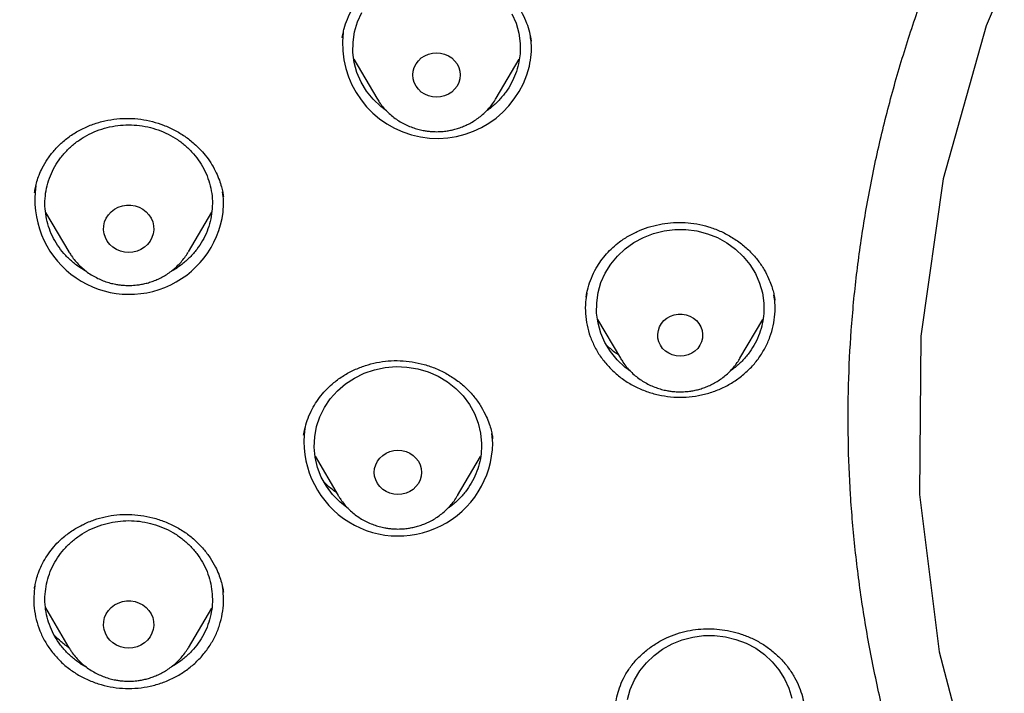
# Model space of a CAD drawing. Header units: millimetres. Extents: x 8 to 1577, y 12 to 2534.
# Tile 69 of 114: x 730 to 747, y 2133 to 2145. Entities that reach past the tile are written whole.
import ezdxf

# ---------------------------------------------------------------- set-up
doc = ezdxf.new("R2010")
doc.units = ezdxf.units.MM

msp = doc.modelspace()

# ---------------------------------------------------------------- linework, layer by layer
at = {"color": 7, "linetype": 'Continuous', "lineweight": 30}
for p, q in [((735.313, 2145.054), (735.33, 2145.133)), ((735.315, 2145.051), (735.324, 2145.107)), ((735.52, 2144.667), (735.932, 2143.968)), ((738.072, 2143.968), (738.483, 2144.666)), ((729.999, 2141.921), (730.417, 2141.212)), ((732.556, 2141.212), (732.977, 2141.925)), ((730.421, 2141.207), (730.413, 2141.213)), ((743.058, 2140.365), (743.059, 2140.355)), ((739.886, 2140.004), (740.298, 2139.306)), ((742.437, 2139.306), (742.849, 2140.004)), ((742.44, 2139.311), (742.437, 2139.306)), ((738.009, 2137.784), (737.993, 2137.96)), ((738.005, 2137.883), (738.007, 2137.873)), ((734.826, 2137.55), (735.24, 2136.847)), ((737.38, 2136.847), (737.792, 2137.546)), ((735.245, 2136.838), (735.24, 2136.847)), ((737.38, 2136.847), (737.375, 2136.839)), ((733.178, 2135.143), (733.165, 2135.216)), ((733.179, 2135.136), (733.182, 2135.116)), ((729.996, 2134.833), (730.417, 2134.12)), ((732.556, 2134.12), (732.974, 2134.829)), ((730.423, 2134.11), (730.417, 2134.12))]:
    msp.add_line(p, q, dxfattribs=at)
at = {"color": 7, "linetype": 'Continuous', "lineweight": 30, "flags": 128}
for points in [[(747.978, 2147.9), (746.848, 2145.266), (746.077, 2142.52), (745.676, 2139.706), (745.652, 2136.867), (746.005, 2134.047), (746.729, 2131.29), (747.813, 2128.64), (749.241, 2126.137), (750.99, 2123.821), (753.032, 2121.729), (755.336, 2119.892), (757.866, 2118.339), (760.582, 2117.094), (763.442, 2116.178), (766.401, 2115.604), (766.401, 2115.604)], [(736.106, 2143.742), (736.003, 2143.817), (735.866, 2143.949), (735.747, 2144.096), (735.651, 2144.257), (735.577, 2144.428), (735.528, 2144.606), (735.504, 2144.789), (735.506, 2144.973), (735.533, 2145.156), (735.586, 2145.334), (735.662, 2145.503)], [(738.353, 2145.482), (738.426, 2145.311), (738.475, 2145.132), (738.499, 2144.949), (738.498, 2144.765), (738.47, 2144.582), (738.47, 2144.582)], [(737.002, 2143.985), (736.928, 2143.991), (736.857, 2144.009), (736.79, 2144.039), (736.729, 2144.079), (736.677, 2144.128), (736.635, 2144.184), (736.604, 2144.247), (736.584, 2144.314), (736.578, 2144.384), (736.584, 2144.453), (736.604, 2144.52), (736.635, 2144.583), (736.677, 2144.64), (736.729, 2144.689), (736.79, 2144.728), (736.857, 2144.758), (736.928, 2144.776), (737.002, 2144.782), (737.075, 2144.776), (737.147, 2144.758), (737.214, 2144.728), (737.274, 2144.689), (737.326, 2144.64), (737.369, 2144.583), (737.4, 2144.52), (737.419, 2144.453), (737.426, 2144.384), (737.419, 2144.314), (737.4, 2144.247), (737.369, 2144.184), (737.326, 2144.128), (737.274, 2144.079), (737.214, 2144.039), (737.147, 2144.009), (737.075, 2143.991), (737.002, 2143.985)], [(731.486, 2141.205), (731.41, 2141.211), (731.337, 2141.229), (731.267, 2141.258), (731.204, 2141.299), (731.149, 2141.348), (731.103, 2141.406), (731.069, 2141.47), (731.047, 2141.538), (731.037, 2141.61), (731.04, 2141.681), (731.056, 2141.751), (731.085, 2141.818), (731.125, 2141.879), (731.175, 2141.933), (731.234, 2141.978), (731.301, 2142.013), (731.373, 2142.037), (731.448, 2142.049), (731.525, 2142.049), (731.6, 2142.037), (731.672, 2142.013), (731.738, 2141.978), (731.798, 2141.933), (731.848, 2141.879), (731.888, 2141.818), (731.917, 2141.751), (731.933, 2141.681), (731.936, 2141.61), (731.926, 2141.538), (731.904, 2141.47), (731.87, 2141.406), (731.824, 2141.348), (731.769, 2141.299), (731.706, 2141.258), (731.636, 2141.229), (731.563, 2141.211), (731.486, 2141.205)], [(740.471, 2139.08), (740.375, 2139.15), (740.237, 2139.28), (740.118, 2139.427), (740.02, 2139.587), (739.946, 2139.757), (739.896, 2139.936), (739.87, 2140.118), (739.871, 2140.303), (739.897, 2140.486), (739.948, 2140.663), (740.024, 2140.834), (740.123, 2140.993), (740.243, 2141.139), (740.382, 2141.269), (740.538, 2141.381), (740.708, 2141.473), (740.889, 2141.543), (741.079, 2141.59), (741.274, 2141.613), (741.47, 2141.613), (741.664, 2141.588), (741.854, 2141.54), (742.035, 2141.469), (742.204, 2141.376), (742.36, 2141.264), (742.498, 2141.133), (742.617, 2140.986), (742.715, 2140.826), (742.789, 2140.656), (742.84, 2140.478), (742.865, 2140.295), (742.864, 2140.11), (742.864, 2140.11)], [(730.422, 2141.203), (730.419, 2141.208), (730.417, 2141.212)], [(741.368, 2139.343), (741.296, 2139.349), (741.226, 2139.367), (741.161, 2139.397), (741.103, 2139.437), (741.053, 2139.485), (741.014, 2139.542), (740.985, 2139.604), (740.969, 2139.67), (740.966, 2139.738), (740.976, 2139.805), (740.998, 2139.869), (741.032, 2139.929), (741.077, 2139.982), (741.131, 2140.026), (741.193, 2140.061), (741.261, 2140.085), (741.331, 2140.097), (741.404, 2140.097), (741.474, 2140.085), (741.542, 2140.061), (741.604, 2140.026), (741.658, 2139.982), (741.703, 2139.929), (741.737, 2139.869), (741.759, 2139.805), (741.769, 2139.738), (741.766, 2139.67), (741.75, 2139.604), (741.721, 2139.542), (741.682, 2139.485), (741.632, 2139.437), (741.574, 2139.397), (741.509, 2139.367), (741.439, 2139.349), (741.368, 2139.343)], [(735.421, 2136.612), (735.274, 2136.729), (735.141, 2136.865), (735.028, 2137.016), (734.937, 2137.179), (734.87, 2137.352), (734.827, 2137.532), (734.81, 2137.716), (734.819, 2137.9), (734.852, 2138.082), (734.911, 2138.258), (734.994, 2138.425), (735.099, 2138.58), (735.225, 2138.722), (735.37, 2138.846), (735.53, 2138.952), (735.704, 2139.038), (735.889, 2139.101), (736.08, 2139.141), (736.276, 2139.157), (736.472, 2139.149), (736.665, 2139.117), (736.852, 2139.062), (737.03, 2138.984), (737.196, 2138.885), (737.346, 2138.767), (737.479, 2138.631), (737.591, 2138.48), (737.682, 2138.317), (737.749, 2138.144), (737.792, 2137.964), (737.809, 2137.78), (737.809, 2137.78)], [(736.31, 2136.864), (736.236, 2136.87), (736.165, 2136.888), (736.098, 2136.917), (736.037, 2136.957), (735.985, 2137.006), (735.943, 2137.063), (735.912, 2137.126), (735.892, 2137.193), (735.886, 2137.262), (735.892, 2137.331), (735.912, 2137.398), (735.943, 2137.461), (735.985, 2137.518), (736.037, 2137.567), (736.098, 2137.607), (736.165, 2137.636), (736.236, 2137.654), (736.31, 2137.66), (736.383, 2137.654), (736.455, 2137.636), (736.522, 2137.607), (736.582, 2137.567), (736.634, 2137.518), (736.677, 2137.461), (736.708, 2137.398), (736.727, 2137.331), (736.734, 2137.262), (736.727, 2137.193), (736.708, 2137.126), (736.677, 2137.063), (736.634, 2137.006), (736.582, 2136.957), (736.522, 2136.917), (736.455, 2136.888), (736.383, 2136.87), (736.31, 2136.864)], [(731.486, 2134.113), (731.41, 2134.119), (731.337, 2134.137), (731.267, 2134.166), (731.204, 2134.206), (731.149, 2134.256), (731.103, 2134.314), (731.069, 2134.378), (731.047, 2134.446), (731.037, 2134.517), (731.04, 2134.589), (731.056, 2134.659), (731.085, 2134.726), (731.125, 2134.787), (731.175, 2134.841), (731.234, 2134.886), (731.301, 2134.921), (731.373, 2134.945), (731.448, 2134.957), (731.525, 2134.957), (731.6, 2134.945), (731.672, 2134.921), (731.738, 2134.886), (731.798, 2134.841), (731.848, 2134.787), (731.888, 2134.726), (731.917, 2134.659), (731.933, 2134.589), (731.936, 2134.517), (731.926, 2134.446), (731.904, 2134.378), (731.87, 2134.314), (731.824, 2134.256), (731.769, 2134.206), (731.706, 2134.166), (731.636, 2134.137), (731.563, 2134.119), (731.486, 2134.113)], [(740.424, 2133.193), (740.473, 2133.372), (740.546, 2133.543), (740.643, 2133.703), (740.761, 2133.85), (740.899, 2133.982), (741.053, 2134.095), (741.222, 2134.189), (741.403, 2134.261), (741.592, 2134.31), (741.786, 2134.336), (741.982, 2134.337), (742.177, 2134.315), (742.367, 2134.269), (742.549, 2134.2), (742.72, 2134.109), (742.877, 2133.998), (743.016, 2133.869), (743.137, 2133.723), (743.237, 2133.564), (743.313, 2133.395), (743.366, 2133.217)]]:
    msp.add_lwpolyline(points, dxfattribs=at)
at = {"color": 7, "linetype": 'Continuous', "lineweight": 30}
for centre, radius, start, end in [((737.016, 2144.945), 1.698, 173.1274, 346.3309), ((731.499, 2142.147), 1.694, 171.5077, 352.3893), ((765.314, 2138.995), 40.762, 179.6343, 216.6984), ((736.318, 2137.813), 1.691, 172.0901, 359.0427)]:
    msp.add_arc(centre, radius, start, end, dxfattribs=at)
for points, knots in [([(819.219, 2144.364), (819.226, 2144.611), (819.239, 2145.093), (819.252, 2145.796), (819.26, 2146.46), (819.264, 2147.087), (819.264, 2147.675), (819.261, 2148.225), (819.256, 2148.753), (819.249, 2149.254), (819.239, 2149.726), (819.229, 2150.153), (819.218, 2150.533), (819.207, 2150.867), (819.197, 2151.155), (819.188, 2151.398), (819.18, 2151.597), (819.174, 2151.751), (819.169, 2151.865), (819.165, 2151.961), (819.161, 2152.063), (819.155, 2152.19), (819.147, 2152.348), (819.138, 2152.534), (819.127, 2152.751), (819.114, 2152.996), (819.099, 2153.269), (819.076, 2153.663), (819.044, 2154.172), (818.998, 2154.835), (818.943, 2155.558), (818.877, 2156.342), (818.799, 2157.186), (818.707, 2158.093), (818.599, 2159.065), (818.477, 2160.062), (818.344, 2161.068), (818.201, 2162.062), (818.044, 2163.082), (817.872, 2164.122), (817.684, 2165.177), (817.492, 2166.19), (817.337, 2166.964), (817.22, 2167.51), (817.149, 2167.832), (817.082, 2168.124), (817.022, 2168.381), (816.972, 2168.589), (816.932, 2168.752), (816.901, 2168.877), (816.875, 2168.978), (816.854, 2169.062), (816.833, 2169.146), (816.806, 2169.25), (816.77, 2169.387), (816.725, 2169.559), (816.67, 2169.763), (816.585, 2170.074), (816.465, 2170.494), (816.311, 2171.007), (816.145, 2171.538), (815.964, 2172.082), (815.764, 2172.656), (815.541, 2173.258), (815.271, 2173.948), (814.954, 2174.703), (814.59, 2175.505), (814.203, 2176.297), (813.792, 2177.077), (813.36, 2177.843), (812.918, 2178.572), (812.471, 2179.266), (812.018, 2179.925), (811.564, 2180.549), (811.109, 2181.139), (810.619, 2181.742), (810.089, 2182.355), (809.518, 2182.975), (808.944, 2183.56), (808.369, 2184.11), (807.834, 2184.592), (807.341, 2185.013), (806.892, 2185.38), (806.449, 2185.727), (806.069, 2186.013), (805.76, 2186.238), (805.53, 2186.402), (805.328, 2186.543), (805.153, 2186.663), (805.001, 2186.767), (804.865, 2186.858), (804.73, 2186.947), (804.584, 2187.042), (804.416, 2187.15), (804.224, 2187.272), (803.992, 2187.417), (803.717, 2187.584), (803.396, 2187.776), (803.038, 2187.982), (802.651, 2188.198), (802.236, 2188.422), (801.793, 2188.652), (801.315, 2188.891), (800.802, 2189.137), (800.253, 2189.388), (799.566, 2189.688), (798.748, 2190.02), (797.808, 2190.371), (796.761, 2190.731), (795.604, 2191.091), (794.339, 2191.442), (793.076, 2191.754), (791.76, 2192.043), (790.393, 2192.306), (788.979, 2192.548), (787.579, 2192.771), (786.193, 2192.974), (784.683, 2193.177), (783.049, 2193.373), (781.287, 2193.557), (779.493, 2193.717), (777.664, 2193.852), (775.8, 2193.96), (773.944, 2194.038), (772.097, 2194.088), (770.313, 2194.108), (768.594, 2194.103), (766.938, 2194.075), (765.283, 2194.024), (763.616, 2193.95), (761.925, 2193.85), (760.207, 2193.724), (758.589, 2193.582), (757.075, 2193.428), (755.669, 2193.269), (754.246, 2193.089), (752.808, 2192.89), (751.355, 2192.668), (749.887, 2192.425), (748.534, 2192.181), (747.305, 2191.928), (746.211, 2191.678), (745.141, 2191.408), (744.104, 2191.12), (743.099, 2190.813), (742.146, 2190.495), (741.243, 2190.168), (740.389, 2189.834), (739.565, 2189.486), (738.773, 2189.127), (738.127, 2188.813), (737.617, 2188.553), (737.234, 2188.351), (736.86, 2188.148), (736.495, 2187.942), (736.141, 2187.737), (735.813, 2187.541), (735.52, 2187.362), (735.271, 2187.205), (735.059, 2187.069), (734.882, 2186.953), (734.749, 2186.866), (734.655, 2186.803), (734.592, 2186.76), (734.534, 2186.721), (734.466, 2186.675), (734.375, 2186.613), (734.263, 2186.536), (734.133, 2186.445), (733.968, 2186.328), (733.765, 2186.182), (733.519, 2186.002), (733.247, 2185.798), (732.95, 2185.569), (732.628, 2185.313), (732.268, 2185.018), (731.869, 2184.679), (731.432, 2184.29), (730.975, 2183.865), (730.514, 2183.414), (730.064, 2182.951), (729.609, 2182.46), (729.154, 2181.942), (728.7, 2181.398), (728.273, 2180.857), (727.842, 2180.284), (727.412, 2179.679), (726.986, 2179.044), (726.592, 2178.422), (726.228, 2177.814), (725.892, 2177.222), (725.579, 2176.641), (725.245, 2175.987), (724.889, 2175.241), (724.514, 2174.392), (724.156, 2173.511), (723.866, 2172.737), (723.637, 2172.078), (723.462, 2171.551), (723.3, 2171.037), (723.165, 2170.586), (723.054, 2170.202), (722.964, 2169.881), (722.884, 2169.586), (722.822, 2169.352), (722.777, 2169.174), (722.746, 2169.056), (722.724, 2168.966), (722.709, 2168.907), (722.698, 2168.863), (722.687, 2168.819), (722.667, 2168.74), (722.637, 2168.616), (722.594, 2168.436), (722.545, 2168.229), (722.492, 2168), (722.436, 2167.753), (722.375, 2167.476), (722.309, 2167.169), (722.24, 2166.835), (722.168, 2166.473), (722.092, 2166.088), (722.015, 2165.686), (721.872, 2164.92), (721.671, 2163.785), (721.438, 2162.325), (721.232, 2160.892), (721.052, 2159.489), (720.889, 2158.061), (720.779, 2156.942), (720.708, 2156.139), (720.668, 2155.66), (720.631, 2155.19), (720.598, 2154.741), (720.569, 2154.324), (720.544, 2153.943), (720.523, 2153.61), (720.506, 2153.322), (720.492, 2153.076), (720.48, 2152.858), (720.471, 2152.666), (720.462, 2152.502), (720.456, 2152.366), (720.45, 2152.256), (720.447, 2152.177), (720.444, 2152.122), (720.442, 2152.072), (720.439, 2152.007), (720.435, 2151.912), (720.429, 2151.781), (720.422, 2151.607), (720.413, 2151.388), (720.404, 2151.122), (720.393, 2150.811), (720.382, 2150.463), (720.372, 2150.08), (720.362, 2149.665), (720.353, 2149.209), (720.346, 2148.713), (720.34, 2148.178), (720.338, 2147.614), (720.338, 2147.023), (720.343, 2146.408), (720.351, 2145.757), (720.364, 2145.07), (720.377, 2144.6), (720.383, 2144.36)], [0, 0, 0, 0, 0.004556, 0.008877, 0.012965, 0.016819, 0.020438, 0.023824, 0.026976, 0.030174, 0.033088, 0.035719, 0.038068, 0.040133, 0.041916, 0.043421, 0.044652, 0.045608, 0.04629, 0.046771, 0.047391, 0.048185, 0.049152, 0.050315, 0.051658, 0.053181, 0.054884, 0.056745, 0.06051, 0.064374, 0.069105, 0.073977, 0.078991, 0.08486, 0.090912, 0.097147, 0.103515, 0.109742, 0.115786, 0.122673, 0.129306, 0.135685, 0.141809, 0.143969, 0.146052, 0.147914, 0.149544, 0.150941, 0.151876, 0.152667, 0.153314, 0.153818, 0.154269, 0.154924, 0.155798, 0.156891, 0.158204, 0.159705, 0.162865, 0.166276, 0.169596, 0.173123, 0.176858, 0.180801, 0.184952, 0.190483, 0.195872, 0.201119, 0.20665, 0.212011, 0.217202, 0.222222, 0.227071, 0.231748, 0.236255, 0.240591, 0.245827, 0.250904, 0.255827, 0.260598, 0.265212, 0.26877, 0.272229, 0.275589, 0.278848, 0.280738, 0.282416, 0.283883, 0.285138, 0.286197, 0.287169, 0.288054, 0.289082, 0.290272, 0.291625, 0.293141, 0.295137, 0.29736, 0.299809, 0.302484, 0.305236, 0.308193, 0.311354, 0.314719, 0.318287, 0.322047, 0.327997, 0.333901, 0.339761, 0.347543, 0.35525, 0.36288, 0.37043, 0.378938, 0.387338, 0.395638, 0.403837, 0.411936, 0.422391, 0.432732, 0.443024, 0.453998, 0.464915, 0.475777, 0.486584, 0.497336, 0.507062, 0.516743, 0.52638, 0.536112, 0.546016, 0.556092, 0.566342, 0.574517, 0.5828, 0.59119, 0.599687, 0.608291, 0.617003, 0.625825, 0.632452, 0.639074, 0.645549, 0.651873, 0.658043, 0.664062, 0.669598, 0.675, 0.68027, 0.685408, 0.690411, 0.69301, 0.695569, 0.698091, 0.700574, 0.703019, 0.705382, 0.707376, 0.709124, 0.710625, 0.711881, 0.712891, 0.713459, 0.713903, 0.714243, 0.714711, 0.715374, 0.716197, 0.71714, 0.718203, 0.719804, 0.721618, 0.723644, 0.725882, 0.728331, 0.730993, 0.734227, 0.737727, 0.741494, 0.745448, 0.749338, 0.753148, 0.757535, 0.761811, 0.765976, 0.770032, 0.774838, 0.77948, 0.783958, 0.788272, 0.792422, 0.796406, 0.800342, 0.80588, 0.811564, 0.817395, 0.823376, 0.826791, 0.830254, 0.833629, 0.836722, 0.838953, 0.84101, 0.842891, 0.844597, 0.845493, 0.846282, 0.846855, 0.847209, 0.847417, 0.847693, 0.848051, 0.848919, 0.850063, 0.851482, 0.85286, 0.854424, 0.856175, 0.858113, 0.860238, 0.862506, 0.864955, 0.86752, 0.870099, 0.879422, 0.888917, 0.897542, 0.906304, 0.915205, 0.924243, 0.927207, 0.930186, 0.933165, 0.935973, 0.93856, 0.940926, 0.94307, 0.944765, 0.946291, 0.947647, 0.948834, 0.949852, 0.9507, 0.951378, 0.951887, 0.952173, 0.952408, 0.952805, 0.953385, 0.954177, 0.955249, 0.956605, 0.958243, 0.960165, 0.962371, 0.964684, 0.967245, 0.970052, 0.973106, 0.976407, 0.979954, 0.983525, 0.987315, 0.991324, 0.995552, 1, 1, 1, 1]), ([(769.801, 2184.775), (769.595, 2184.774), (769.196, 2184.774), (768.616, 2184.769), (768.073, 2184.763), (767.567, 2184.755), (767.102, 2184.745), (766.676, 2184.735), (766.289, 2184.724), (765.938, 2184.714), (765.606, 2184.703), (765.286, 2184.691), (764.964, 2184.679), (764.645, 2184.666), (764.324, 2184.652), (764, 2184.637), (763.387, 2184.606), (762.486, 2184.556), (761.297, 2184.478), (759.795, 2184.363), (757.984, 2184.199), (755.865, 2183.968), (754.034, 2183.732), (752.488, 2183.51), (751.225, 2183.314), (749.964, 2183.104), (748.707, 2182.874), (747.464, 2182.616), (746.237, 2182.33), (745.027, 2182.013), (743.827, 2181.662), (742.808, 2181.328), (741.964, 2181.027), (741.29, 2180.771), (740.613, 2180.497), (739.927, 2180.203), (739.291, 2179.911), (738.709, 2179.628), (738.193, 2179.364), (737.776, 2179.141), (737.459, 2178.966), (737.236, 2178.84), (737.018, 2178.715), (736.808, 2178.592), (736.628, 2178.484), (736.485, 2178.397), (736.379, 2178.332), (736.293, 2178.279), (736.218, 2178.232), (736.14, 2178.183), (736.038, 2178.119), (735.908, 2178.035), (735.746, 2177.93), (735.56, 2177.808), (735.184, 2177.555), (734.642, 2177.175), (733.982, 2176.679), (733.379, 2176.196), (732.825, 2175.727), (732.294, 2175.25), (731.698, 2174.682), (731.044, 2174.013), (730.342, 2173.233), (729.675, 2172.427), (729.044, 2171.599), (728.449, 2170.75), (727.889, 2169.882), (727.364, 2168.993), (726.873, 2168.086), (726.416, 2167.161), (725.993, 2166.222), (725.603, 2165.272), (725.213, 2164.23), (724.831, 2163.095), (724.465, 2161.865), (724.139, 2160.626), (723.849, 2159.379), (723.595, 2158.126), (723.317, 2156.631), (723.025, 2154.89), (722.734, 2152.903), (722.48, 2150.864), (722.265, 2148.773), (722.093, 2146.632), (721.967, 2144.487), (721.888, 2142.341), (721.856, 2140.231), (721.867, 2138.16), (721.919, 2136.127), (722.012, 2134.095), (722.147, 2132.065), (722.324, 2130.038), (722.532, 2128.122), (722.764, 2126.318), (723.013, 2124.624), (723.292, 2122.935), (723.536, 2121.615), (723.725, 2120.658), (723.852, 2120.055), (723.991, 2119.435), (724.145, 2118.79), (724.288, 2118.228), (724.413, 2117.764), (724.511, 2117.413), (724.607, 2117.084), (724.693, 2116.795), (724.769, 2116.545), (724.837, 2116.334), (724.898, 2116.13), (724.94, 2115.996), (724.96, 2115.932)], [0, 0, 0, 0, 0.005855, 0.011353, 0.016497, 0.021285, 0.025718, 0.029728, 0.033397, 0.036724, 0.03971, 0.042835, 0.045834, 0.048859, 0.051908, 0.054982, 0.058082, 0.069333, 0.080646, 0.09196, 0.112162, 0.132364, 0.152567, 0.164689, 0.176816, 0.18895, 0.201086, 0.213213, 0.22512, 0.237023, 0.24892, 0.260816, 0.267695, 0.274573, 0.281484, 0.288617, 0.296013, 0.301599, 0.30724, 0.312708, 0.315218, 0.317686, 0.32011, 0.32249, 0.324721, 0.326148, 0.327345, 0.328312, 0.329064, 0.329912, 0.330984, 0.332537, 0.334402, 0.33658, 0.338996, 0.347527, 0.355802, 0.362985, 0.370041, 0.376994, 0.38385, 0.394142, 0.404443, 0.414732, 0.424995, 0.435224, 0.445451, 0.455687, 0.465941, 0.47622, 0.486497, 0.49676, 0.507016, 0.51988, 0.532745, 0.545612, 0.558475, 0.571324, 0.584175, 0.604388, 0.624608, 0.644827, 0.666478, 0.688122, 0.70977, 0.731418, 0.753066, 0.773566, 0.794066, 0.814566, 0.835065, 0.85556, 0.876068, 0.893301, 0.910535, 0.927768, 0.944993, 0.951054, 0.957184, 0.963574, 0.970236, 0.977171, 0.981035, 0.984698, 0.988143, 0.991371, 0.993754, 0.996, 0.998079, 1, 1, 1, 1]), ([(724.73, 2142.675), (724.737, 2142.749), (724.752, 2142.908), (724.779, 2143.164), (724.812, 2143.436), (724.846, 2143.708), (724.881, 2143.971), (724.932, 2144.339), (725.003, 2144.81), (725.123, 2145.534), (725.284, 2146.401), (725.513, 2147.475), (725.787, 2148.606), (726.115, 2149.793), (726.488, 2150.998), (726.909, 2152.219), (727.382, 2153.455), (727.894, 2154.677), (728.447, 2155.883), (729.05, 2157.098), (729.707, 2158.317), (730.42, 2159.539), (731.175, 2160.739), (731.971, 2161.915), (732.809, 2163.066), (733.669, 2164.169), (734.549, 2165.226), (735.445, 2166.236), (736.374, 2167.22), (737.336, 2168.178), (738.349, 2169.126), (739.414, 2170.062), (740.533, 2170.982), (741.682, 2171.867), (742.862, 2172.716), (744.071, 2173.529), (745.284, 2174.29), (746.498, 2175), (747.711, 2175.662), (748.945, 2176.289), (750.198, 2176.879), (751.497, 2177.445), (752.84, 2177.982), (754.226, 2178.488), (755.629, 2178.95), (757.047, 2179.369), (758.48, 2179.743), (759.866, 2180.058), (761.205, 2180.322), (762.492, 2180.538), (763.639, 2180.699), (764.635, 2180.815), (765.254, 2180.876), (765.644, 2180.911), (765.822, 2180.926), (766.025, 2180.942), (766.26, 2180.96), (766.526, 2180.979), (766.809, 2180.998), (767.004, 2181.009), (767.099, 2181.015)], [0, 0, 0, 0, 0.003927, 0.008311, 0.012996, 0.017558, 0.021977, 0.026253, 0.03607, 0.045713, 0.062854, 0.079995, 0.100402, 0.12081, 0.141218, 0.163083, 0.184949, 0.206816, 0.228689, 0.250573, 0.27377, 0.296966, 0.320163, 0.343359, 0.366545, 0.389733, 0.411598, 0.433464, 0.45533, 0.4772, 0.499103, 0.522302, 0.545493, 0.568684, 0.591875, 0.615064, 0.638253, 0.660126, 0.681999, 0.703873, 0.725747, 0.747629, 0.770833, 0.794027, 0.817221, 0.840415, 0.863608, 0.886802, 0.907213, 0.927623, 0.948034, 0.961505, 0.974652, 0.977157, 0.979853, 0.983037, 0.986713, 0.990881, 0.995543, 1, 1, 1, 1]), ([(772.98, 2096.301), (773.387, 2096.331), (774.2, 2096.391), (775.417, 2096.521), (776.631, 2096.68), (777.78, 2096.861), (778.864, 2097.058), (779.882, 2097.266), (780.896, 2097.497), (781.891, 2097.746), (782.865, 2098.013), (783.82, 2098.296), (784.769, 2098.599), (785.726, 2098.928), (786.69, 2099.283), (787.673, 2099.669), (788.656, 2100.082), (789.641, 2100.522), (790.615, 2100.986), (791.579, 2101.473), (792.532, 2101.982), (793.577, 2102.573), (794.709, 2103.255), (795.92, 2104.038), (797.105, 2104.859), (798.235, 2105.697), (799.309, 2106.547), (800.26, 2107.347), (801.12, 2108.111), (801.894, 2108.833), (802.65, 2109.574), (803.388, 2110.333), (804.107, 2111.11), (804.886, 2111.993), (805.713, 2112.988), (806.581, 2114.104), (807.409, 2115.248), (808.18, 2116.39), (808.895, 2117.526), (809.51, 2118.576), (810.052, 2119.565), (810.528, 2120.487), (810.981, 2121.421), (811.41, 2122.367), (811.815, 2123.324), (812.239, 2124.399), (812.669, 2125.595), (813.094, 2126.918), (813.474, 2128.255), (813.799, 2129.573), (814.073, 2130.867), (814.283, 2132.05), (814.447, 2133.151), (814.571, 2134.169), (814.669, 2135.191), (814.741, 2136.217), (814.786, 2137.246), (814.807, 2138.393), (814.792, 2139.656), (814.727, 2141.036), (814.614, 2142.416), (814.457, 2143.76), (814.259, 2145.067), (814.041, 2146.248), (813.807, 2147.338), (813.566, 2148.337), (813.299, 2149.333), (813.005, 2150.323), (812.686, 2151.308), (812.301, 2152.396), (811.842, 2153.584), (811.295, 2154.866), (810.702, 2156.133), (810.08, 2157.352), (809.433, 2158.524), (808.812, 2159.571), (808.207, 2160.527), (807.627, 2161.395), (807.025, 2162.251), (806.399, 2163.094), (805.75, 2163.924), (805.004, 2164.832), (804.152, 2165.809), (803.184, 2166.849), (802.179, 2167.86), (801.162, 2168.817), (800.14, 2169.721), (799.184, 2170.516), (798.277, 2171.23), (797.424, 2171.869), (796.554, 2172.489), (795.666, 2173.09), (794.761, 2173.672), (793.738, 2174.296), (792.59, 2174.953), (791.31, 2175.633), (790.005, 2176.274), (788.709, 2176.862), (787.425, 2177.397), (786.243, 2177.85), (785.136, 2178.241), (784.106, 2178.579), (783.067, 2178.893), (782.017, 2179.184), (780.959, 2179.452), (779.773, 2179.722), (778.458, 2179.985), (777.011, 2180.229), (775.554, 2180.428), (774.124, 2180.579), (772.724, 2180.685), (771.449, 2180.745), (770.266, 2180.77), (769.176, 2180.768), (768.084, 2180.741), (766.991, 2180.689), (765.898, 2180.613), (764.684, 2180.499), (763.351, 2180.339), (761.899, 2180.118), (760.454, 2179.853), (759.051, 2179.551), (757.693, 2179.215), (756.469, 2178.875), (755.344, 2178.53), (754.316, 2178.19), (753.295, 2177.825), (752.282, 2177.436), (751.278, 2177.024), (750.172, 2176.539), (748.97, 2175.973), (747.678, 2175.313), (746.408, 2174.614), (745.19, 2173.892), (744.027, 2173.153), (742.992, 2172.451), (742.052, 2171.776), (741.202, 2171.135), (740.367, 2170.473), (739.548, 2169.791), (738.745, 2169.089), (737.873, 2168.288), (736.938, 2167.38), (735.951, 2166.356), (734.999, 2165.3), (734.105, 2164.241), (733.267, 2163.181), (732.512, 2162.163), (731.816, 2161.163), (731.173, 2160.183), (730.558, 2159.187), (730.002, 2158.225), (729.499, 2157.302), (729.046, 2156.419), (728.615, 2155.527), (728.211, 2154.637), (727.834, 2153.752), (727.482, 2152.87), (727.152, 2151.982), (726.838, 2151.071), (726.54, 2150.139), (726.247, 2149.133), (725.967, 2148.069), (725.706, 2146.945), (725.477, 2145.813), (725.291, 2144.732), (725.142, 2143.705), (725.025, 2142.732), (724.932, 2141.755), (724.864, 2140.79), (724.82, 2139.837), (724.8, 2138.896), (724.801, 2137.955), (724.825, 2136.998), (724.873, 2136.026), (724.947, 2135.027), (725.048, 2134.019), (725.176, 2133.002), (725.331, 2131.986), (725.512, 2130.972), (725.72, 2129.96), (725.98, 2128.84), (726.304, 2127.614), (726.705, 2126.285), (727.153, 2124.967), (727.635, 2123.692), (728.147, 2122.464), (728.648, 2121.361), (729.143, 2120.351), (729.622, 2119.43), (730.126, 2118.52), (730.654, 2117.619), (731.206, 2116.73), (731.846, 2115.753), (732.584, 2114.698), (733.431, 2113.568), (734.318, 2112.463), (735.221, 2111.411), (736.137, 2110.41), (736.999, 2109.526), (737.821, 2108.726), (738.598, 2108.007), (739.394, 2107.304), (740.209, 2106.619), (741.044, 2105.951), (741.992, 2105.229), (743.06, 2104.462), (744.257, 2103.659), (745.483, 2102.893), (746.706, 2102.181), (747.923, 2101.522), (749.087, 2100.935), (750.225, 2100.401), (751.334, 2099.914), (752.459, 2099.456), (753.54, 2099.048), (754.574, 2098.686), (755.559, 2098.365), (756.553, 2098.066), (757.54, 2097.792), (758.52, 2097.542), (759.492, 2097.316), (760.47, 2097.111), (761.469, 2096.923), (762.488, 2096.754), (763.438, 2096.617), (764.299, 2096.511), (765.072, 2096.428), (765.846, 2096.356), (766.363, 2096.32), (766.621, 2096.301)], [0, 0, 0, 0, 0.004426, 0.008853, 0.013292, 0.017731, 0.0215, 0.025269, 0.029046, 0.032823, 0.036443, 0.040063, 0.04369, 0.047318, 0.051123, 0.054931, 0.058875, 0.06282, 0.066765, 0.07073, 0.074696, 0.078662, 0.083974, 0.089285, 0.09462, 0.099955, 0.104906, 0.109861, 0.113806, 0.117751, 0.121695, 0.12566, 0.129627, 0.133592, 0.138904, 0.144216, 0.14955, 0.154885, 0.159836, 0.164791, 0.168736, 0.172681, 0.176625, 0.180591, 0.184557, 0.188522, 0.193834, 0.199146, 0.204481, 0.209815, 0.214766, 0.219722, 0.223666, 0.227611, 0.231556, 0.235521, 0.239487, 0.243453, 0.248764, 0.254076, 0.259411, 0.264746, 0.269696, 0.274652, 0.278596, 0.282541, 0.286486, 0.290451, 0.294417, 0.298383, 0.303695, 0.309007, 0.314341, 0.319676, 0.324627, 0.329582, 0.333527, 0.337472, 0.341416, 0.345382, 0.349348, 0.353313, 0.358625, 0.363937, 0.369271, 0.374606, 0.379557, 0.384512, 0.388457, 0.392402, 0.396346, 0.400312, 0.404278, 0.408243, 0.413555, 0.418867, 0.424202, 0.429536, 0.434487, 0.439443, 0.443387, 0.447332, 0.451277, 0.455242, 0.459208, 0.463174, 0.468486, 0.473797, 0.479132, 0.484467, 0.489418, 0.494373, 0.498317, 0.502262, 0.506207, 0.510172, 0.514138, 0.518104, 0.523416, 0.528728, 0.534062, 0.539397, 0.544348, 0.549303, 0.553248, 0.557193, 0.561137, 0.565103, 0.569069, 0.573034, 0.578346, 0.583658, 0.588993, 0.594327, 0.599278, 0.604234, 0.608178, 0.612123, 0.616067, 0.620033, 0.623999, 0.627964, 0.633276, 0.638588, 0.643923, 0.649258, 0.654208, 0.659164, 0.66359, 0.668016, 0.672456, 0.676895, 0.680664, 0.684433, 0.68821, 0.691986, 0.695607, 0.699227, 0.702854, 0.706482, 0.710287, 0.714095, 0.718521, 0.722947, 0.727387, 0.731826, 0.735595, 0.739364, 0.74314, 0.746917, 0.750537, 0.754158, 0.757785, 0.761412, 0.765218, 0.769026, 0.77297, 0.776915, 0.780859, 0.784825, 0.788791, 0.792756, 0.798068, 0.80338, 0.808715, 0.814049, 0.819, 0.823956, 0.8279, 0.831845, 0.83579, 0.839755, 0.843721, 0.847687, 0.852999, 0.85831, 0.863645, 0.86898, 0.873931, 0.878886, 0.882831, 0.886776, 0.89072, 0.894685, 0.898652, 0.902617, 0.907929, 0.913241, 0.918575, 0.92391, 0.928861, 0.933816, 0.938243, 0.942669, 0.947108, 0.951548, 0.955316, 0.959085, 0.962862, 0.966639, 0.970259, 0.973879, 0.977507, 0.981134, 0.98494, 0.988747, 0.991559, 0.99437, 0.997185, 1, 1, 1, 1]), ([(766.34, 2114.517), (765.99, 2114.566), (765.288, 2114.665), (764.244, 2114.868), (763.206, 2115.11), (762.178, 2115.395), (761.169, 2115.719), (760.184, 2116.078), (759.222, 2116.471), (758.277, 2116.902), (757.343, 2117.373), (756.425, 2117.881), (755.526, 2118.427), (754.654, 2119.006), (753.806, 2119.62), (752.99, 2120.264), (752.208, 2120.935), (751.462, 2121.63), (750.751, 2122.352), (750.07, 2123.105), (749.42, 2123.89), (748.802, 2124.706), (748.221, 2125.549), (747.676, 2126.417), (747.174, 2127.3), (746.715, 2128.194), (746.298, 2129.099), (745.92, 2130.021), (745.579, 2130.963), (745.277, 2131.923), (745.016, 2132.899), (744.8, 2133.882), (744.626, 2134.874), (744.497, 2135.868), (744.412, 2136.86), (744.373, 2137.846), (744.377, 2138.83), (744.426, 2139.817), (744.521, 2140.807), (744.662, 2141.8), (744.849, 2142.79), (745.082, 2143.773), (745.356, 2144.74), (745.67, 2145.689), (746.022, 2146.617), (746.415, 2147.533), (746.851, 2148.441), (747.328, 2149.336), (747.845, 2150.216), (748.401, 2151.074), (748.994, 2151.91), (749.622, 2152.72), (750.281, 2153.499), (750.968, 2154.245), (751.686, 2154.962), (752.439, 2155.652), (753.227, 2156.315), (754.051, 2156.95), (754.907, 2157.553), (755.791, 2158.123), (756.694, 2158.654), (757.612, 2159.145), (758.544, 2159.598), (759.497, 2160.016), (760.474, 2160.4), (761.473, 2160.749), (762.491, 2161.06), (763.519, 2161.33), (764.561, 2161.561), (765.607, 2161.75), (766.655, 2161.897), (767.699, 2162.002), (768.743, 2162.065), (769.795, 2162.087), (770.853, 2162.066), (771.916, 2162.001), (772.98, 2161.894), (774.04, 2161.743), (775.086, 2161.552), (776.114, 2161.323), (777.124, 2161.056), (778.124, 2160.75), (779.117, 2160.404), (780.1, 2160.018), (781.07, 2159.593), (782.018, 2159.131), (782.947, 2158.632), (783.849, 2158.099), (784.722, 2157.535), (785.561, 2156.942), (786.37, 2156.318), (787.155, 2155.659), (787.912, 2154.966), (788.643, 2154.236), (789.342, 2153.476), (790.008, 2152.686), (790.633, 2151.875), (791.218, 2151.048), (791.763, 2150.206), (792.272, 2149.341), (792.746, 2148.451), (793.185, 2147.539), (793.585, 2146.606), (793.942, 2145.66), (794.259, 2144.7), (794.531, 2143.732), (794.759, 2142.76), (794.942, 2141.788), (795.08, 2140.813), (795.175, 2139.829), (795.225, 2138.836), (795.23, 2137.834), (795.188, 2136.83), (795.101, 2135.825), (794.97, 2134.832), (794.796, 2133.852), (794.582, 2132.887), (794.326, 2131.929), (794.027, 2130.974), (793.685, 2130.026), (793.3, 2129.087), (792.874, 2128.167), (792.408, 2127.262), (791.904, 2126.38), (791.364, 2125.523), (790.792, 2124.696), (790.185, 2123.894), (789.54, 2123.114), (788.855, 2122.356), (788.131, 2121.621), (787.371, 2120.914), (786.578, 2120.236), (785.761, 2119.594), (784.923, 2118.989), (784.065, 2118.42), (783.182, 2117.884), (782.27, 2117.378), (781.331, 2116.905), (780.368, 2116.466), (779.388, 2116.066), (778.39, 2115.705), (777.393, 2115.384), (776.721, 2115.205), (776.394, 2115.118)], [0, 0, 0, 0, 0.007111, 0.014233, 0.021378, 0.028559, 0.035735, 0.042744, 0.049754, 0.056777, 0.063826, 0.071, 0.07815, 0.085287, 0.092425, 0.099606, 0.106655, 0.113671, 0.120666, 0.127652, 0.134763, 0.141884, 0.149029, 0.156211, 0.163388, 0.170396, 0.177406, 0.18443, 0.191479, 0.198653, 0.205803, 0.21294, 0.220078, 0.227259, 0.234309, 0.241325, 0.248319, 0.255305, 0.262416, 0.269538, 0.276683, 0.283864, 0.291041, 0.29805, 0.30506, 0.312083, 0.319132, 0.326306, 0.333456, 0.340594, 0.347731, 0.354912, 0.361962, 0.368978, 0.375972, 0.382958, 0.390069, 0.397191, 0.404336, 0.411517, 0.418694, 0.425703, 0.432713, 0.439736, 0.446785, 0.453959, 0.461109, 0.468246, 0.475384, 0.482565, 0.489615, 0.49663, 0.503625, 0.510611, 0.517722, 0.524844, 0.531989, 0.53917, 0.546347, 0.553355, 0.560365, 0.567389, 0.574438, 0.581612, 0.588762, 0.595899, 0.603037, 0.610218, 0.617267, 0.624283, 0.631278, 0.638264, 0.645375, 0.652496, 0.659641, 0.666823, 0.674, 0.681008, 0.688018, 0.695042, 0.702091, 0.709265, 0.716414, 0.723552, 0.73069, 0.737871, 0.74492, 0.751936, 0.758931, 0.765917, 0.773028, 0.780149, 0.787294, 0.794476, 0.801653, 0.808662, 0.815672, 0.822695, 0.829744, 0.836918, 0.844068, 0.851206, 0.858343, 0.865524, 0.872574, 0.87959, 0.886584, 0.89357, 0.900681, 0.907803, 0.914948, 0.922129, 0.929306, 0.936315, 0.943325, 0.950348, 0.957396, 0.964571, 0.971721, 0.978858, 0.985995, 0.993177, 1, 1, 1, 1]), ([(735.33, 2145.133), (735.335, 2145.162), (735.352, 2145.248), (735.403, 2145.39), (735.485, 2145.561), (735.595, 2145.729), (735.731, 2145.887), (735.888, 2146.029), (736.062, 2146.148), (736.246, 2146.242), (736.437, 2146.313), (736.631, 2146.361), (736.825, 2146.387), (737.018, 2146.394), (737.21, 2146.38), (737.403, 2146.346), (737.596, 2146.288), (737.785, 2146.207), (737.968, 2146.104), (738.126, 2145.988), (738.259, 2145.866), (738.367, 2145.746), (738.461, 2145.619), (738.546, 2145.476), (738.616, 2145.319), (738.67, 2145.153), (738.69, 2145.044), (738.7, 2144.991)], [0, 0, 0, 0, 0.020209, 0.060961, 0.103426, 0.147665, 0.193641, 0.239433, 0.284168, 0.327896, 0.370631, 0.412347, 0.452994, 0.492523, 0.532025, 0.572556, 0.614141, 0.656818, 0.700608, 0.745518, 0.779958, 0.814913, 0.84905, 0.881873, 0.923513, 0.962857, 1, 1, 1, 1]), ([(738.666, 2144.544), (738.678, 2144.613), (738.702, 2144.75), (738.706, 2144.931), (738.689, 2145.04), (738.683, 2145.079)], [0, 0, 0, 0, 0.388254, 0.776509, 1, 1, 1, 1]), ([(738.47, 2144.582), (738.455, 2144.523), (738.423, 2144.403), (738.345, 2144.233), (738.246, 2144.074), (738.124, 2143.929), (738.007, 2143.817), (737.926, 2143.761), (737.897, 2143.742)], [0, 0, 0, 0, 0.180651, 0.361302, 0.541953, 0.722604, 0.903255, 1, 1, 1, 1]), ([(735.933, 2143.968), (735.947, 2143.944), (735.98, 2143.89), (736.041, 2143.811), (736.114, 2143.73), (736.195, 2143.656), (736.282, 2143.59), (736.374, 2143.532), (736.47, 2143.483), (736.569, 2143.442), (736.667, 2143.411), (736.756, 2143.391), (736.834, 2143.379), (736.913, 2143.37), (736.969, 2143.369), (737.002, 2143.368)], [0, 0, 0, 0, 0.064814, 0.150136, 0.235487, 0.320811, 0.406015, 0.490937, 0.57529, 0.658478, 0.739031, 0.815634, 0.869696, 0.924857, 1, 1, 1, 1]), ([(737.002, 2143.368), (737.042, 2143.369), (737.098, 2143.371), (737.181, 2143.38), (737.251, 2143.392), (737.335, 2143.411), (737.421, 2143.438), (737.51, 2143.473), (737.598, 2143.515), (737.685, 2143.566), (737.769, 2143.625), (737.849, 2143.692), (737.924, 2143.766), (737.992, 2143.848), (738.041, 2143.915), (738.064, 2143.956), (738.069, 2143.966)], [0, 0, 0, 0, 0.092682, 0.13082, 0.194089, 0.259965, 0.330776, 0.404822, 0.481413, 0.560003, 0.640203, 0.721732, 0.804382, 0.888002, 0.972484, 1, 1, 1, 1]), ([(729.798, 2142.272), (729.804, 2142.303), (729.814, 2142.368), (729.841, 2142.476), (729.881, 2142.594), (729.944, 2142.732), (730.032, 2142.881), (730.151, 2143.036), (730.294, 2143.181), (730.46, 2143.31), (730.647, 2143.42), (730.848, 2143.505), (731.058, 2143.566), (731.273, 2143.601), (731.489, 2143.611), (731.703, 2143.595), (731.912, 2143.553), (732.114, 2143.488), (732.309, 2143.4), (732.494, 2143.289), (732.651, 2143.167), (732.781, 2143.04), (732.887, 2142.914), (732.98, 2142.778), (733.055, 2142.637), (733.111, 2142.504), (733.148, 2142.386), (733.171, 2142.286), (733.18, 2142.228), (733.184, 2142.202)], [0, 0, 0, 0, 0.023723, 0.04936, 0.077107, 0.10671, 0.147263, 0.188994, 0.231974, 0.276283, 0.321595, 0.366853, 0.411612, 0.45588, 0.499671, 0.543032, 0.586016, 0.628762, 0.672124, 0.716208, 0.760957, 0.794954, 0.829328, 0.864087, 0.898876, 0.930295, 0.95757, 0.980767, 1, 1, 1, 1]), ([(730.727, 2140.867), (730.688, 2140.888), (730.593, 2140.941), (730.458, 2141.048), (730.324, 2141.182), (730.209, 2141.333), (730.116, 2141.496), (730.047, 2141.669), (730.002, 2141.849), (729.983, 2142.033), (729.989, 2142.218), (730.021, 2142.4), (730.079, 2142.577), (730.16, 2142.745), (730.264, 2142.902), (730.389, 2143.045), (730.532, 2143.172), (730.692, 2143.279), (730.866, 2143.367), (731.05, 2143.432), (731.241, 2143.474), (731.437, 2143.492), (731.634, 2143.486), (731.828, 2143.456), (732.016, 2143.402), (732.196, 2143.326), (732.363, 2143.228), (732.515, 2143.111), (732.649, 2142.976), (732.764, 2142.825), (732.857, 2142.662), (732.926, 2142.489), (732.97, 2142.309), (732.991, 2142.125), (732.983, 2142.002), (732.979, 2141.941)], [0, 0, 0, 0, 0.020942, 0.051537, 0.082133, 0.112729, 0.143324, 0.17392, 0.204515, 0.235111, 0.265706, 0.296302, 0.326898, 0.357493, 0.388089, 0.418684, 0.44928, 0.479875, 0.510471, 0.541066, 0.571662, 0.602258, 0.632853, 0.663449, 0.694044, 0.72464, 0.755235, 0.785831, 0.816427, 0.847022, 0.877618, 0.908213, 0.938809, 0.969404, 1, 1, 1, 1]), ([(733.178, 2141.922), (733.183, 2141.992), (733.193, 2142.114), (733.176, 2142.235), (733.169, 2142.287)], [0, 0, 0, 0, 0.571112, 1, 1, 1, 1]), ([(732.979, 2141.941), (732.97, 2141.88), (732.953, 2141.758), (732.894, 2141.581), (732.813, 2141.413), (732.709, 2141.256), (732.585, 2141.112), (732.44, 2140.987), (732.326, 2140.905), (732.258, 2140.871), (732.247, 2140.866)], [0, 0, 0, 0, 0.139278, 0.278556, 0.417833, 0.557111, 0.696389, 0.835667, 0.974945, 1, 1, 1, 1]), ([(739.68, 2140.4), (739.69, 2140.457), (739.712, 2140.573), (739.774, 2140.749), (739.853, 2140.91), (739.946, 2141.055), (740.046, 2141.179), (740.158, 2141.293), (740.294, 2141.406), (740.456, 2141.512), (740.645, 2141.604), (740.842, 2141.673), (741.043, 2141.719), (741.248, 2141.743), (741.457, 2141.743), (741.667, 2141.718), (741.877, 2141.667), (742.083, 2141.591), (742.281, 2141.489), (742.466, 2141.363), (742.63, 2141.217), (742.765, 2141.06), (742.872, 2140.9), (742.947, 2140.754), (742.998, 2140.626), (743.032, 2140.519), (743.052, 2140.424), (743.059, 2140.374), (743.063, 2140.35)], [0, 0, 0, 0, 0.040051, 0.081703, 0.125046, 0.158706, 0.19299, 0.226913, 0.260448, 0.30457, 0.34804, 0.39082, 0.432853, 0.474369, 0.516511, 0.559433, 0.603175, 0.647771, 0.693229, 0.739566, 0.78582, 0.829412, 0.869956, 0.907549, 0.933851, 0.958364, 0.980265, 1, 1, 1, 1]), ([(730.423, 2141.203), (730.436, 2141.183), (730.467, 2141.131), (730.526, 2141.055), (730.599, 2140.974), (730.68, 2140.9), (730.766, 2140.834), (730.859, 2140.776), (730.955, 2140.727), (731.053, 2140.686), (731.152, 2140.655), (731.24, 2140.635), (731.319, 2140.623), (731.398, 2140.614), (731.454, 2140.613), (731.486, 2140.612)], [0, 0, 0, 0, 0.057421, 0.143418, 0.229443, 0.315442, 0.401319, 0.486913, 0.571932, 0.655778, 0.736968, 0.814176, 0.868666, 0.924263, 1, 1, 1, 1]), ([(731.486, 2140.612), (731.526, 2140.613), (731.582, 2140.615), (731.665, 2140.624), (731.736, 2140.636), (731.82, 2140.655), (731.906, 2140.682), (731.995, 2140.717), (732.083, 2140.759), (732.17, 2140.81), (732.254, 2140.869), (732.333, 2140.936), (732.408, 2141.01), (732.476, 2141.092), (732.525, 2141.159), (732.548, 2141.2), (732.554, 2141.21)], [0, 0, 0, 0, 0.092702, 0.130848, 0.19413, 0.260021, 0.330847, 0.404908, 0.481516, 0.560122, 0.64034, 0.721886, 0.804553, 0.888191, 0.972692, 1, 1, 1, 1]), ([(739.694, 2140.473), (739.685, 2140.421), (739.665, 2140.3), (739.667, 2140.106), (739.694, 2139.899), (739.752, 2139.696), (739.836, 2139.502), (739.947, 2139.32), (740.083, 2139.154), (740.24, 2139.005), (740.416, 2138.877), (740.609, 2138.772), (740.815, 2138.691), (741.03, 2138.636), (741.251, 2138.608), (741.474, 2138.608), (741.695, 2138.634), (741.911, 2138.688), (742.117, 2138.768), (742.311, 2138.872), (742.488, 2138.999), (742.646, 2139.147), (742.782, 2139.313), (742.894, 2139.494), (742.98, 2139.687), (743.04, 2139.89), (743.056, 2140.028), (743.064, 2140.098)], [0, 0, 0, 0, 0.03076, 0.071145, 0.11153, 0.151915, 0.1923, 0.232685, 0.27307, 0.313455, 0.35384, 0.394225, 0.43461, 0.474995, 0.51538, 0.555765, 0.59615, 0.636535, 0.67692, 0.717305, 0.75769, 0.798075, 0.83846, 0.878845, 0.91923, 0.959615, 1, 1, 1, 1]), ([(743.064, 2140.098), (743.067, 2140.167), (743.072, 2140.281), (743.053, 2140.393), (743.046, 2140.436)], [0, 0, 0, 0, 0.615136, 1, 1, 1, 1]), ([(742.864, 2140.11), (742.857, 2140.049), (742.843, 2139.927), (742.79, 2139.748), (742.715, 2139.578), (742.616, 2139.418), (742.495, 2139.272), (742.377, 2139.158), (742.293, 2139.1), (742.263, 2139.079)], [0, 0, 0, 0, 0.151954, 0.3039079, 0.4558619, 0.6078158, 0.7597698, 0.9117238, 1, 1, 1, 1]), ([(740.261, 2139.367), (740.239, 2139.382), (740.159, 2139.436), (740.091, 2139.503), (740.043, 2139.55)], [0, 0, 0, 0, 0.277836, 1, 1, 1, 1]), ([(740.299, 2139.305), (740.313, 2139.282), (740.346, 2139.227), (740.407, 2139.148), (740.48, 2139.067), (740.561, 2138.994), (740.648, 2138.928), (740.74, 2138.87), (740.836, 2138.82), (740.934, 2138.78), (741.033, 2138.749), (741.121, 2138.729), (741.2, 2138.716), (741.279, 2138.707), (741.335, 2138.706), (741.368, 2138.706)], [0, 0, 0, 0, 0.0646418, 0.1499799, 0.2353468, 0.3206866, 0.4059054, 0.4908437, 0.5752116, 0.658415, 0.7389831, 0.8156001, 0.869672, 0.9248434, 1, 1, 1, 1]), ([(741.368, 2138.706), (741.407, 2138.707), (741.464, 2138.708), (741.546, 2138.718), (741.617, 2138.729), (741.701, 2138.749), (741.787, 2138.775), (741.876, 2138.81), (741.964, 2138.853), (742.051, 2138.903), (742.135, 2138.962), (742.215, 2139.029), (742.289, 2139.103), (742.357, 2139.185), (742.408, 2139.255), (742.432, 2139.299), (742.44, 2139.312)], [0, 0, 0, 0, 0.092015, 0.129878, 0.192691, 0.258094, 0.328395, 0.401908, 0.477948, 0.555972, 0.635595, 0.716537, 0.798591, 0.881609, 0.965484, 1, 1, 1, 1]), ([(734.62, 2137.926), (734.627, 2137.965), (734.642, 2138.051), (734.684, 2138.199), (734.748, 2138.353), (734.833, 2138.503), (734.928, 2138.637), (735.038, 2138.761), (735.173, 2138.884), (735.335, 2139), (735.525, 2139.102), (735.724, 2139.18), (735.928, 2139.233), (736.138, 2139.263), (736.352, 2139.268), (736.569, 2139.247), (736.784, 2139.199), (736.995, 2139.126), (737.197, 2139.027), (737.385, 2138.904), (737.551, 2138.761), (737.691, 2138.604), (737.806, 2138.438), (737.889, 2138.28), (737.946, 2138.139), (737.98, 2138.025), (737.999, 2137.933), (738.006, 2137.889), (738.009, 2137.869)], [0, 0, 0, 0, 0.028564, 0.063192, 0.10403, 0.13876, 0.174494, 0.209713, 0.24445, 0.290018, 0.334741, 0.378562, 0.421422, 0.464173, 0.507479, 0.551376, 0.595909, 0.641091, 0.686931, 0.733293, 0.778776, 0.822732, 0.865138, 0.906079, 0.935861, 0.962454, 0.98367, 1, 1, 1, 1]), ([(737.809, 2137.78), (737.808, 2137.718), (737.806, 2137.595), (737.771, 2137.413), (737.712, 2137.237), (737.629, 2137.069), (737.524, 2136.913), (737.397, 2136.772), (737.289, 2136.674), (737.219, 2136.629), (737.203, 2136.619)], [0, 0, 0, 0, 0.137158, 0.274317, 0.411475, 0.548633, 0.685792, 0.82295, 0.960109, 1, 1, 1, 1]), ([(735.208, 2136.901), (735.173, 2136.926), (735.092, 2136.983), (735.025, 2137.05), (734.988, 2137.088)], [0, 0, 0, 0, 0.440012, 1, 1, 1, 1]), ([(735.247, 2136.838), (735.259, 2136.817), (735.29, 2136.766), (735.349, 2136.689), (735.422, 2136.609), (735.503, 2136.535), (735.59, 2136.469), (735.682, 2136.411), (735.778, 2136.362), (735.877, 2136.321), (735.975, 2136.29), (736.064, 2136.27), (736.142, 2136.257), (736.221, 2136.249), (736.277, 2136.248), (736.31, 2136.247)], [0, 0, 0, 0, 0.05728, 0.14329, 0.229328, 0.31534, 0.401229, 0.486836, 0.571868, 0.655726, 0.736929, 0.814149, 0.868646, 0.924252, 1, 1, 1, 1]), ([(736.31, 2136.247), (736.35, 2136.248), (736.406, 2136.249), (736.489, 2136.259), (736.559, 2136.271), (736.643, 2136.29), (736.729, 2136.317), (736.818, 2136.351), (736.906, 2136.394), (736.993, 2136.445), (737.077, 2136.504), (737.157, 2136.57), (737.232, 2136.645), (737.3, 2136.726), (737.347, 2136.792), (737.369, 2136.831), (737.374, 2136.839)], [0, 0, 0, 0, 0.093194, 0.131543, 0.195161, 0.261401, 0.332603, 0.407058, 0.484072, 0.563096, 0.64374, 0.725719, 0.808825, 0.892906, 0.977855, 1, 1, 1, 1]), ([(729.799, 2135.18), (729.803, 2135.205), (729.812, 2135.259), (729.835, 2135.356), (729.871, 2135.47), (729.926, 2135.6), (730.001, 2135.737), (730.093, 2135.869), (730.199, 2135.992), (730.33, 2136.114), (730.487, 2136.23), (730.671, 2136.334), (730.865, 2136.414), (731.067, 2136.471), (731.275, 2136.505), (731.49, 2136.513), (731.706, 2136.495), (731.922, 2136.452), (732.133, 2136.384), (732.335, 2136.291), (732.521, 2136.176), (732.686, 2136.041), (732.829, 2135.892), (732.948, 2135.733), (733.037, 2135.58), (733.1, 2135.44), (733.141, 2135.32), (733.169, 2135.211), (733.179, 2135.145), (733.185, 2135.114)], [0, 0, 0, 0, 0.018896, 0.04179, 0.068822, 0.100096, 0.134902, 0.169824, 0.204483, 0.23868, 0.283523, 0.327572, 0.370842, 0.413507, 0.456474, 0.499927, 0.543902, 0.588383, 0.633311, 0.678619, 0.723782, 0.767806, 0.810691, 0.852483, 0.893197, 0.92296, 0.950806, 0.976428, 1, 1, 1, 1]), ([(730.73, 2133.772), (730.718, 2133.778), (730.648, 2133.812), (730.533, 2133.895), (730.388, 2134.02), (730.264, 2134.164), (730.16, 2134.32), (730.079, 2134.489), (730.021, 2134.666), (729.989, 2134.848), (729.983, 2135.033), (730.002, 2135.217), (730.047, 2135.397), (730.116, 2135.57), (730.209, 2135.733), (730.324, 2135.884), (730.458, 2136.019), (730.61, 2136.136), (730.777, 2136.233), (730.957, 2136.31), (731.145, 2136.363), (731.339, 2136.394), (731.536, 2136.4), (731.731, 2136.382), (731.923, 2136.34), (732.107, 2136.274), (732.281, 2136.187), (732.441, 2136.08), (732.584, 2135.953), (732.709, 2135.81), (732.813, 2135.653), (732.894, 2135.485), (732.953, 2135.308), (732.97, 2135.186), (732.979, 2135.125)], [0, 0, 0, 0, 0.006642, 0.038686, 0.07073, 0.102774, 0.134818, 0.166861, 0.198905, 0.230949, 0.262993, 0.295037, 0.32708, 0.359124, 0.391168, 0.423212, 0.455256, 0.487299, 0.519343, 0.551387, 0.583431, 0.615475, 0.647518, 0.679562, 0.711606, 0.74365, 0.775693, 0.807737, 0.839781, 0.871825, 0.903869, 0.935912, 0.967956, 1, 1, 1, 1]), ([(729.807, 2135.227), (729.799, 2135.164), (729.781, 2135.033), (729.79, 2134.83), (729.826, 2134.623), (729.891, 2134.422), (729.983, 2134.232), (730.101, 2134.054), (730.242, 2133.892), (730.405, 2133.748), (730.586, 2133.626), (730.783, 2133.528), (730.992, 2133.454), (731.209, 2133.406), (731.431, 2133.386), (731.654, 2133.392), (731.874, 2133.427), (732.087, 2133.487), (732.29, 2133.574), (732.48, 2133.685), (732.652, 2133.818), (732.804, 2133.97), (732.934, 2134.141), (733.039, 2134.326), (733.118, 2134.522), (733.168, 2134.726), (733.192, 2134.935), (733.183, 2135.074), (733.178, 2135.143)], [0, 0, 0, 0, 0.034886, 0.07349, 0.112095, 0.150699, 0.189304, 0.227909, 0.266513, 0.305118, 0.343722, 0.382327, 0.420931, 0.459536, 0.498141, 0.536745, 0.57535, 0.613954, 0.652559, 0.691163, 0.729768, 0.768373, 0.806977, 0.845582, 0.884186, 0.922791, 0.961395, 1, 1, 1, 1]), ([(732.979, 2135.125), (732.983, 2135.064), (732.991, 2134.941), (732.97, 2134.757), (732.926, 2134.576), (732.857, 2134.403), (732.764, 2134.24), (732.649, 2134.09), (732.514, 2133.956), (732.382, 2133.85), (732.29, 2133.799), (732.254, 2133.779)], [0, 0, 0, 0, 0.115776, 0.231551, 0.347327, 0.463103, 0.578879, 0.694654, 0.81043, 0.926206, 1, 1, 1, 1]), ([(740.211, 2133.126), (740.221, 2133.178), (740.24, 2133.283), (740.293, 2133.445), (740.369, 2133.611), (740.474, 2133.777), (740.607, 2133.936), (740.763, 2134.078), (740.935, 2134.199), (741.116, 2134.297), (741.305, 2134.372), (741.497, 2134.425), (741.69, 2134.454), (741.882, 2134.463), (742.074, 2134.451), (742.268, 2134.42), (742.462, 2134.367), (742.654, 2134.291), (742.84, 2134.192), (743.015, 2134.068), (743.173, 2133.922), (743.31, 2133.76), (743.419, 2133.59), (743.502, 2133.418), (743.56, 2133.248), (743.581, 2133.136), (743.592, 2133.081)], [0, 0, 0, 0, 0.036311, 0.074729, 0.115308, 0.158121, 0.203158, 0.248263, 0.292381, 0.335448, 0.377414, 0.418263, 0.458024, 0.496727, 0.535497, 0.575371, 0.616356, 0.658474, 0.70179, 0.746146, 0.791337, 0.836538, 0.879972, 0.921644, 0.961636, 1, 1, 1, 1]), ([(730.431, 2134.109), (730.377, 2134.147), (730.278, 2134.216), (730.195, 2134.299), (730.156, 2134.337)], [0, 0, 0, 0, 0.541294, 1, 1, 1, 1]), ([(730.424, 2134.11), (730.436, 2134.09), (730.467, 2134.038), (730.526, 2133.962), (730.599, 2133.882), (730.68, 2133.808), (730.766, 2133.742), (730.859, 2133.684), (730.955, 2133.635), (731.053, 2133.594), (731.152, 2133.563), (731.24, 2133.543), (731.319, 2133.53), (731.398, 2133.522), (731.454, 2133.521), (731.486, 2133.52)], [0, 0, 0, 0, 0.056174, 0.142285, 0.228424, 0.314537, 0.400527, 0.486234, 0.571366, 0.655323, 0.73662, 0.813931, 0.868492, 0.924163, 1, 1, 1, 1]), ([(731.486, 2133.52), (731.526, 2133.521), (731.582, 2133.522), (731.665, 2133.532), (731.736, 2133.544), (731.82, 2133.563), (731.906, 2133.59), (731.995, 2133.624), (732.083, 2133.667), (732.17, 2133.718), (732.254, 2133.777), (732.333, 2133.844), (732.408, 2133.918), (732.476, 2134), (732.525, 2134.066), (732.547, 2134.106), (732.553, 2134.116)], [0, 0, 0, 0, 0.09289, 0.131113, 0.194524, 0.260548, 0.331518, 0.405729, 0.482492, 0.561258, 0.641638, 0.72335, 0.806185, 0.889992, 0.974664, 1, 1, 1, 1])]:
    msp.add_open_spline(points, degree=3, knots=knots, dxfattribs=at)

doc.saveas('drawing.dxf')
